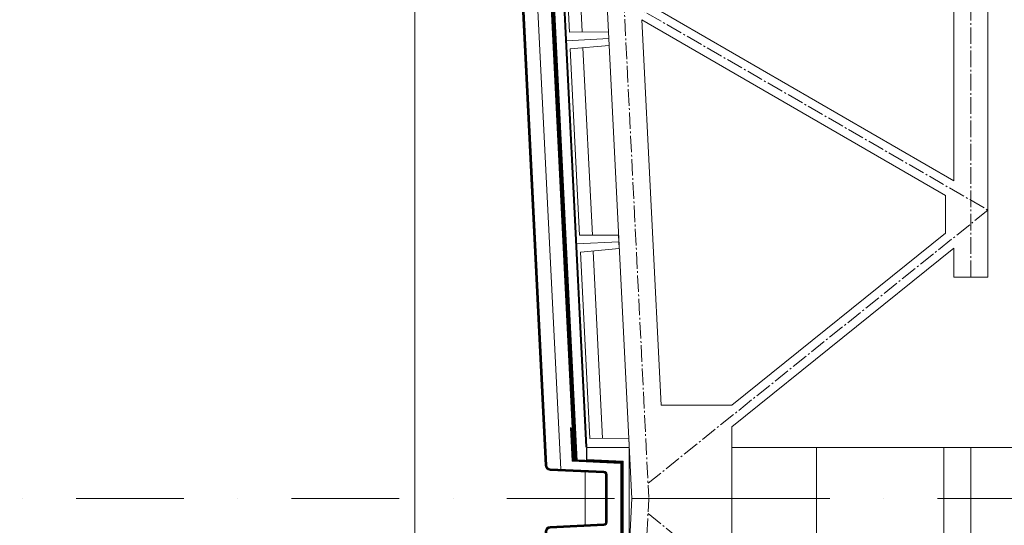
# Model space of a CAD drawing. Header units: millimetres. Extents: x -385852 to 693036, y -525006 to 444206.
# Tile 107 of 156: x 202235 to 208042, y 63141 to 66123. Entities that reach past the tile are written whole.
import ezdxf

# ---------------------------------------------------------------- set-up
doc = ezdxf.new("R2010")
doc.units = ezdxf.units.MM
for name, pattern in [('AM_DIN_G_W050', [13.75, 9.75, -1.5, 1, -1.5]), ('CARKOVANA', [5, 3, -2]), ('CENTERX2', [101.6, 63.5, -12.7, 12.7, -12.7]), ('DASHDOT', [25.4, 12.7, -6.35, 0, -6.35])]:
    doc.linetypes.add(name, pattern=pattern)
for name, color, linetype, lineweight in [('A99_N_kce-pohl', 7, 'Continuous', 9), ('A99_N_kce-rez-ten', 4, 'Continuous', 20), ('A99_S_kce-pohl', 61, 'Continuous', 5), ('A99_S_kce-rez-sil', 7, 'Continuous', 15), ('A99_S_kce-rez-ten', 6, 'Continuous', 9), ('A99_S_osy', 1, 'CENTERX2', 5)]:
    doc.layers.add(name, color=color, linetype=linetype, lineweight=lineweight)
doc.layers.add('A99_N_leg', color=7, linetype='Continuous')

msp = doc.modelspace()

# ---------------------------------------------------------------- linework, layer by layer
at = {"layer": 'A99_N_kce-pohl', "linetype": 'CARKOVANA', "ltscale": 15, "const_width": 20}
msp.add_lwpolyline([(205513.6599, 63518.74), (205220.1275, 69394.9659), (204730, 69466.1505)], dxfattribs=at)
at = {"layer": 'A99_N_kce-pohl'}
for points in [[(205523.6474, 63519.239), (205229.6733, 69403.6753), (204730, 69476.1706)], [(205503.6723, 63518.2411), (205210.5191, 69386.2441), (204730, 69455.9608)], [(204564.8293, 57220), (204564.8293, 69370)]]:
    msp.add_lwpolyline(points, dxfattribs=at)
at = {"layer": 'A99_N_kce-pohl', "linetype": 'Continuous', "ltscale": 2}
msp.add_lwpolyline([(205444.8122, 65097.271), (205424.8372, 65096.2731), (205424.0887, 65111.2544)], dxfattribs=at)
at = {"layer": 'A99_N_kce-pohl', "linetype": 'Continuous'}
msp.add_lwpolyline([(205718.9213, 63518.5331), (205790, 63515.2272), (205520.2916, 63527.7717)], dxfattribs=at)
at = {"layer": 'A99_N_kce-rez-ten', "linetype": 'CARKOVANA', "ltscale": 15, "const_width": 5}
for points in [[(205692.5, 63300), (205692.5, 63440.2569, 0.400665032), (205680.5808, 63452.7434), (205363.3828, 63467.4968, -0.386253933), (205337.1947, 63493.595), (205051.9055, 69204.1859), (204952.361, 69335.2997), (204733.3521, 69367.0764), (204552.5, 69447.6303), (204552.5, 69557.5)], [(205697.5, 63300), (205697.5, 63440.2569, 0.400665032), (205680.8131, 63457.738), (205363.6151, 63472.4914, -0.386253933), (205342.1885, 63493.8445), (205056.8222, 69205.9786), (204955.1053, 69339.9538), (204734.7546, 69371.9252), (204557.5, 69450.8768), (204557.5, 69557.5)], [(205692.5, 63300), (205692.5, 63159.7431, -0.400665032), (205680.5808, 63147.2566), (205363.3828, 63132.5032, 0.386253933), (205337.1947, 63106.405), (205051.9055, 57395.8141), (204952.361, 57264.7003), (204733.3521, 57232.9236), (204552.5, 57152.3697), (204552.5, 57042.5)], [(205697.5, 63300), (205697.5, 63159.7431, -0.400665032), (205680.8131, 63142.262), (205363.6151, 63127.5086, 0.386253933), (205342.1885, 63106.1555), (205056.8222, 57394.0214), (204955.1053, 57260.0462), (204734.7546, 57228.0748), (204557.5, 57149.1232), (204557.5, 57042.5)]]:
    msp.add_lwpolyline(points, format="xyb", dxfattribs=at)
at = {"layer": 'A99_N_kce-rez-ten', "linetype": 'Continuous', "lineweight": 5, "ltscale": 0.5}
for points in [[(205690, 63300), (205690, 63440.2569, 0.400665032), (205680.4646, 63450.2461), (205363.2666, 63464.9995, -0.386253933), (205334.6978, 63493.4703), (205049.4472, 69203.2895), (204950.9889, 69332.9726), (204732.6508, 69364.6519), (204550, 69446.007), (204550, 69557.5)], [(205695, 63300), (205695, 63440.2569, 0.400665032), (205680.6969, 63455.2407), (205363.4989, 63469.9941, -0.386253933), (205339.6916, 63493.7198), (205054.3638, 69205.0822), (204953.7332, 69337.6267), (204734.0533, 69369.5008), (204555, 69449.2535), (204555, 69557.5)], [(205700, 63300), (205700, 63440.2569, 0.400665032), (205680.9292, 63460.2353), (205363.7312, 63474.9887, -0.386253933), (205344.6854, 63493.9692), (205059.2805, 69206.875), (204956.4774, 69342.2809), (204735.4559, 69374.3496), (204560, 69452.5), (204560, 69557.5)], [(205690, 63300), (205690, 63159.7431, -0.400665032), (205680.4646, 63149.7539), (205363.2666, 63135.0005, 0.386253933), (205334.6978, 63106.5297), (205049.4472, 57396.7105), (204950.9889, 57267.0274), (204732.6508, 57235.3481), (204550, 57153.993), (204550, 57042.5)], [(205695, 63300), (205695, 63159.7431, -0.400665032), (205680.6969, 63144.7593), (205363.4989, 63130.0059, 0.386253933), (205339.6916, 63106.2802), (205054.3638, 57394.9178), (204953.7332, 57262.3733), (204734.0533, 57230.4992), (204555, 57150.7465), (204555, 57042.5)], [(205700, 63300), (205700, 63159.7431, -0.400665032), (205680.9292, 63139.7647), (205363.7312, 63125.0113, 0.386253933), (205344.6854, 63106.0308), (205059.2805, 57393.125), (204956.4774, 57257.7191), (204735.4559, 57225.6504), (204560, 57147.5), (204560, 57042.5)]]:
    msp.add_lwpolyline(points, format="xyb", dxfattribs=at)
at = {"layer": 'A99_N_kce-rez-ten'}
msp.add_lwpolyline([(205425.8778, 63472.0982), (205133.9017, 69316.5379)], dxfattribs=at)
at = {"layer": 'A99_N_kce-rez-ten', "linetype": 'CARKOVANA', "ltscale": 15, "const_width": 10}
for points in [[(205488.6994, 63717.7425), (205488.6994, 63717.7425), (205498.6398, 63518.768)], [(205498.3891, 63523.785), (205785, 63510.4543), (205785, 63299.9934)], [(205498.3891, 63076.215), (205785, 63089.5457), (205785, 63300.0066)]]:
    msp.add_lwpolyline(points, dxfattribs=at)
at = {"layer": 'A99_N_kce-rez-ten', "linetype": 'Continuous'}
for points in [[(205483.7057, 63717.493), (205493.6219, 63519.0014)], [(205493.6219, 63519.0014), (205780, 63505.6815), (205780, 63299.9934)], [(205523.228, 63527.6352), (205790, 63515.2272), (205790, 63299.9934)], [(205570, 63455.384), (205570, 63144.616)], [(205493.6219, 63080.9986), (205780, 63094.3185), (205780, 63300.0066)], [(205523.228, 63072.3648), (205790, 63084.7728), (205790, 63300.0066)]]:
    msp.add_lwpolyline(points, dxfattribs=at)
at = {"layer": 'A99_N_leg', "linetype": 'Continuous', "lineweight": 9}
msp.add_lwpolyline([(205829.2697, 62985), (205829.2697, 63614.607)], dxfattribs=at)
at = {"layer": 'A99_S_kce-pohl', "lineweight": 5}
for p, q in [((207745, 64775.1327), (207745, 64605.3458)), ((207745, 64605.3458), (207945, 64605.3458))]:
    msp.add_line(p, q, dxfattribs=at)
at = {"layer": 'A99_S_kce-pohl', "lineweight": 0}
msp.add_line((206435, 63220), (206435, 63722.3971), dxfattribs=at)
at = {"layer": 'A99_S_kce-pohl'}
msp.add_line((211185, 63600), (206465.4762, 63600), dxfattribs=at)
at = {"layer": 'A99_S_kce-pohl', "lineweight": 5}
for points in [[(205395, 72300), (205845, 63300)], [(207945, 72300), (207945, 64605.3458)], [(207745, 67606.5741), (207745, 65173.3013)], [(205949.7855, 66210.5363), (207745, 65173.3013)], [(205904.1801, 66121.3947), (206017.7498, 63850)], [(205904.1801, 66121.3947), (207695, 65086.6987)], [(207695, 65086.6987), (207695, 64863.2406)], [(207695, 64863.2406), (206434.1467, 63850)], [(207745, 64775.1327), (206435, 63722.3971)], [(206434.1467, 63850), (206017.7498, 63850)], [(206435, 63300), (206435, 63722.3971)], [(205395, 54300), (205845, 63300)], [(206435, 63300), (206435, 62877.6029)]]:
    msp.add_lwpolyline(points, dxfattribs=at)
at = {"layer": 'A99_S_kce-pohl', "color": 253, "linetype": 'AM_DIN_G_W050', "lineweight": 0, "ltscale": 10}
for points in [[(205494.8752, 72304.9938), (205944.8752, 63304.9938)], [(207845, 64605.3458), (207845, 64605.3458), (207845, 72300)], [(205545, 69300), (207945, 67800), (205695, 66300), (207945, 65000)], [(207945, 65000), (205940.6608, 63389.283)], [(205494.8752, 54295.0062), (205944.8752, 63295.0062)], [(207945, 61600), (205940.6608, 63210.717)]]:
    msp.add_lwpolyline(points, dxfattribs=at)
at = {"layer": 'A99_S_kce-pohl'}
msp.add_lwpolyline([(206435, 63300), (205845, 63300)], dxfattribs=at)
at = {"layer": 'A99_S_kce-rez-sil', "lineweight": 13}
for points in [[(205709.52, 66011.6176), (205707.5242, 66051.5678), (205477.3117, 66050.0793), (205422.4264, 67148.7092), (205651.641, 67170.1728), (205649.6452, 67210.123), (205649.6452, 67210.123)], [(205709.52, 66011.6176), (205711.5158, 65971.6675), (205482.3013, 65950.2039), (205537.1865, 64851.574), (205767.399, 64853.0625), (205769.3948, 64813.1123), (205769.3948, 64813.1123)], [(205829.2697, 63614.607), (205827.2738, 63654.5572), (205597.0613, 63653.0687), (205542.1761, 64751.6986), (205771.3907, 64773.1621), (205769.3948, 64813.1123), (205769.3948, 64813.1123)]]:
    msp.add_lwpolyline(points, dxfattribs=at)
at = {"layer": 'A99_S_kce-rez-sil', "lineweight": 20}
for points in [[(206935, 63600), (206935, 63000), (206435, 63000), (206435, 63600)], [(207685, 63600), (207685, 63000), (207845, 63000), (207845, 63600)]]:
    msp.add_lwpolyline(points, close=True, dxfattribs=at)
at = {"layer": 'A99_S_kce-rez-ten', "color": 253, "lineweight": 0}
msp.add_line((207745, 64605.3458), (207945, 64605.3458), dxfattribs=at)
at = {"layer": 'A99_S_kce-rez-ten', "lineweight": 0}
msp.add_line((206138.0009, 63300), (206435, 63300), dxfattribs=at)
at = {"layer": 'A99_S_kce-rez-ten', "linetype": 'CARKOVANA', "lineweight": 0, "ltscale": 15}
for points, const_width in [([(205513.6599, 63518.74), (205220.1275, 69394.9659), (204730, 69466.1505)], 20), ([(205577.0842, 63602.0083), (205287.6454, 69394.7719)], 5), ([(205577.5, 63600), (205577.5, 63527.6136), (205792.5, 63517.6136), (205792.5, 63300)], 5), ([(205577.5, 63000), (205577.5, 63072.3864), (205792.5, 63082.3864), (205792.5, 63300)], 5)]:
    msp.add_lwpolyline(points, dxfattribs=dict(at, const_width=const_width))
at = {"layer": 'A99_S_kce-rez-ten', "lineweight": 0}
for points in [[(205579.581, 63602.1331), (205290.186, 69394.9088), (204723.9293, 69477.0428)], [(205523.6474, 63519.239), (205229.6733, 69403.6753), (204730, 69476.1706)], [(205503.6723, 63518.2411), (205210.5191, 69386.2441), (204730, 69455.9608)], [(205574.5873, 63601.8836), (205285.0799, 69396.395)], [(206435, 63300), (205845, 63300)]]:
    msp.add_lwpolyline(points, dxfattribs=at)
for points in [[(205709.52, 66011.6176), (205459.8314, 65999.1437), (205399.9566, 67197.649), (205649.6452, 67210.123), (205651.641, 67170.1728), (205422.4264, 67148.7092), (205477.3117, 66050.0793), (205707.5242, 66051.5678)], [(205769.3948, 64813.1123), (205519.7062, 64800.6384), (205459.8314, 65999.1437), (205709.52, 66011.6176), (205711.5158, 65971.6675), (205482.3013, 65950.2039), (205537.1865, 64851.574), (205767.399, 64853.0625)], [(205580, 63600), (205830, 63600), (205830, 63000), (205580, 63000), (205580, 63070), (205795, 63080), (205795, 63520), (205580, 63530)]]:
    msp.add_lwpolyline(points, close=True, dxfattribs=at)
at = {"layer": 'A99_S_kce-rez-ten', "lineweight": 5}
for points in [[(205552.381, 66050.5647), (205497.1703, 67155.7082)], [(205612.2558, 64852.0594), (205557.0451, 65957.2029)], [(205672.1306, 63653.5541), (205616.92, 64758.6976)]]:
    msp.add_lwpolyline(points, dxfattribs=at)
at = {"layer": 'A99_S_osy', "linetype": 'DASHDOT', "lineweight": 5, "ltscale": 50}
msp.add_lwpolyline([(222254.8182, 63300), (202234.8182, 63300)], dxfattribs=at)

doc.saveas('drawing.dxf')
